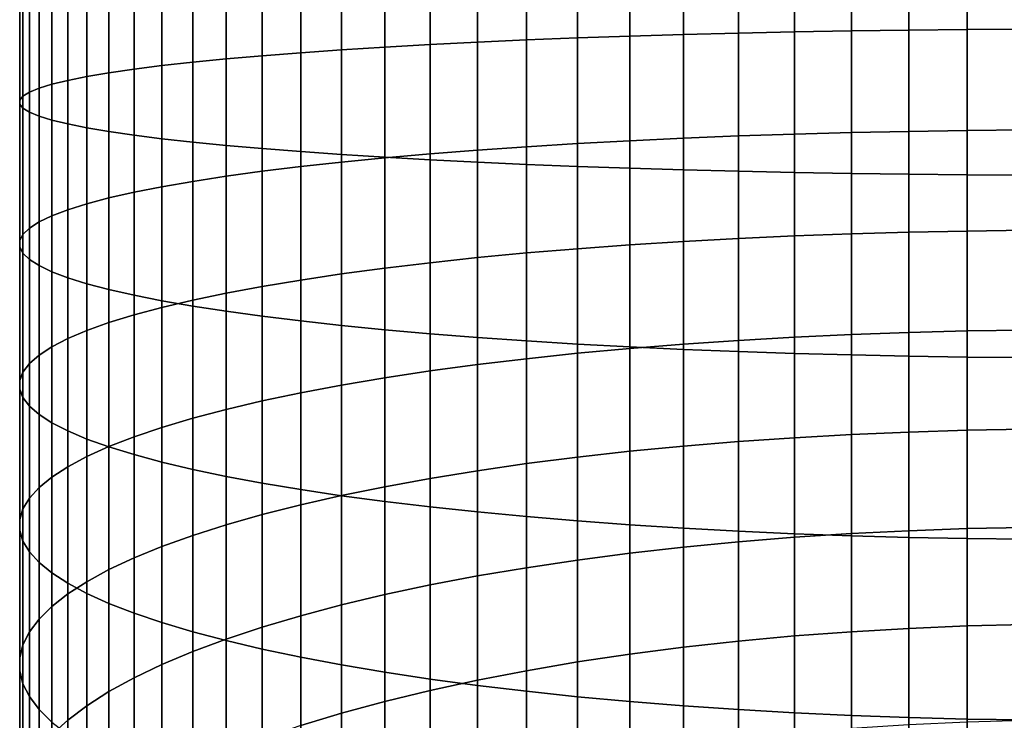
# Model space of a CAD drawing. Header units: metres. Extents: x -82 to 82, y -314 to 27.
# Tile 29 of 256: x -13 to -1, y -266 to -257. Entities that reach past the tile are written whole.
import ezdxf

# ---------------------------------------------------------------- set-up
doc = ezdxf.new("R2010")
doc.units = ezdxf.units.M
doc.layers.add('solid_K_24_41_04_000C07', color=7, linetype='CONTINUOUS')

msp = doc.modelspace()

# ---------------------------------------------------------------- linework, layer by layer
at = {"layer": 'solid_K_24_41_04_000C07'}
for points in [[(-4.892022, -257.271423, 283.883484), (-5.548094, -257.291168, 284.170563), (-5.548094, -256.010712, 284.233856), (-4.892022, -256.002045, 283.946198)], [(-4.221093, -257.254211, 283.632874), (-4.892022, -257.271423, 283.883484), (-4.892022, -256.002045, 283.946198), (-4.221093, -255.994492, 283.695129)], [(-3.537345, -257.239532, 283.419495), (-4.221093, -257.254211, 283.632874), (-4.221093, -255.994492, 283.695129), (-3.537345, -255.988052, 283.481354)], [(-2.842854, -257.227448, 283.244049), (-3.537345, -257.239532, 283.419495), (-3.537345, -255.988052, 283.481354), (-2.842854, -255.982758, 283.305573)], [(-2.13973, -257.218048, 283.107025), (-2.842854, -257.227448, 283.244049), (-2.842854, -255.982758, 283.305573), (-2.13973, -255.978622, 283.168274)], [(-1.430107, -257.211273, 283.00885), (-2.13973, -257.218048, 283.107025), (-2.13973, -255.978622, 283.168274), (-1.430107, -255.975662, 283.069946)], [(-0.716141, -257.207214, 282.949829), (-1.430107, -257.211273, 283.00885), (-1.430107, -255.975662, 283.069946), (-0.716141, -255.973892, 283.010803)], [(-10.034917, -257.530792, 287.654572), (-10.474946, -257.56958, 288.218597), (-10.474946, -256.132812, 288.289612), (-10.034917, -256.115814, 287.724518)], [(-9.564411, -257.493744, 287.115601), (-10.034917, -257.530792, 287.654572), (-10.034917, -256.115814, 287.724518), (-9.564411, -256.099548, 287.184509)], [(-9.064858, -257.458496, 286.603302), (-9.564411, -257.493744, 287.115601), (-9.564411, -256.099548, 287.184509), (-9.064858, -256.084106, 286.671234)], [(-8.537776, -257.425201, 286.119232), (-9.064858, -257.458496, 286.603302), (-9.064858, -256.084106, 286.671234), (-8.537776, -256.069489, 286.186218)], [(-7.984765, -257.393951, 285.664856), (-8.537776, -257.425201, 286.119232), (-8.537776, -256.069489, 286.186218), (-7.984765, -256.055786, 285.730988)], [(-7.407505, -257.364838, 285.241577), (-7.984765, -257.393951, 285.664856), (-7.984765, -256.055786, 285.730988), (-7.407505, -256.04303, 285.306915)], [(-6.807748, -257.337952, 284.850647), (-7.407505, -257.364838, 285.241577), (-7.407505, -256.04303, 285.306915), (-6.807748, -256.031219, 284.915253)], [(-6.187316, -257.313385, 284.493286), (-6.807748, -257.337952, 284.850647), (-6.807748, -256.031219, 284.915253), (-6.187316, -256.020447, 284.55719)], [(-5.548094, -257.291168, 284.170563), (-6.187316, -257.313385, 284.493286), (-6.187316, -256.020447, 284.55719), (-5.548094, -256.010712, 284.233856)], [(-12.174646, -257.785095, 291.351959), (-12.407265, -257.831573, 292.027954), (-12.407265, -256.247742, 292.106232), (-12.174646, -256.227356, 291.428955)], [(-11.905053, -257.739532, 290.689789), (-12.174646, -257.785095, 291.351959), (-12.174646, -256.227356, 291.428955), (-11.905053, -256.207367, 290.765503)], [(-11.599305, -257.695099, 290.043396), (-11.905053, -257.739532, 290.689789), (-11.905053, -256.207367, 290.765503), (-11.599305, -256.187866, 290.117889)], [(-11.25833, -257.651855, 289.414825), (-11.599305, -257.695099, 290.043396), (-11.599305, -256.187866, 290.117889), (-11.25833, -256.168915, 289.488129)], [(-10.883164, -257.609985, 288.805939), (-11.25833, -257.651855, 289.414825), (-11.25833, -256.168915, 289.488129), (-10.883164, -256.150543, 288.878082)], [(-10.474946, -257.56958, 288.218597), (-10.883164, -257.609985, 288.805939), (-10.883164, -256.150543, 288.878082), (-10.474946, -256.132812, 288.289612)], [(-12.955599, -258.0242, 294.828522), (-12.995064, -258.073273, 295.542145), (-12.995064, -256.35376, 295.627136), (-12.955599, -256.332214, 294.91214)], [(-12.995064, -258.073273, 295.542145), (-12.995064, -258.122437, 296.256866), (-12.995064, -256.375305, 296.343231), (-12.995064, -256.35376, 295.627136)], [(-12.876787, -257.975342, 294.118134), (-12.955599, -258.0242, 294.828522), (-12.955599, -256.332214, 294.91214), (-12.876787, -256.310791, 294.200378)], [(-12.758869, -257.926849, 293.413147), (-12.876787, -257.975342, 294.118134), (-12.876787, -256.310791, 294.200378), (-12.758869, -256.28952, 293.49408)], [(-12.602203, -257.878876, 292.715729), (-12.758869, -257.926849, 293.413147), (-12.758869, -256.28952, 293.49408), (-12.602203, -256.268494, 292.795319)], [(-12.407265, -257.831573, 292.027954), (-12.602203, -257.878876, 292.715729), (-12.602203, -256.268494, 292.795319), (-12.407265, -256.247742, 292.106232)], [(-12.995064, -258.122437, 296.256866), (-12.955599, -258.171509, 296.97052), (-12.955599, -256.396851, 297.058228), (-12.995064, -256.375305, 296.343231)], [(-12.955599, -258.171509, 296.97052), (-12.876787, -258.220367, 297.680908), (-12.876787, -256.418274, 297.769958), (-12.955599, -256.396851, 297.058228)], [(-12.876787, -258.220367, 297.680908), (-12.758869, -258.26886, 298.385864), (-12.758869, -256.439545, 298.476288), (-12.876787, -256.418274, 297.769958)], [(-12.758869, -258.26886, 298.385864), (-12.602203, -258.316803, 299.083313), (-12.602203, -256.460571, 299.175049), (-12.758869, -256.439545, 298.476288)], [(-12.602203, -258.316803, 299.083313), (-12.407265, -258.364105, 299.771057), (-12.407265, -256.481323, 299.864105), (-12.602203, -256.460571, 299.175049)], [(-12.407265, -258.364105, 299.771057), (-12.174646, -258.410614, 300.447052), (-12.174646, -256.501709, 300.541412), (-12.407265, -256.481323, 299.864105)], [(-12.174646, -258.410614, 300.447052), (-11.905053, -258.456146, 301.109253), (-11.905053, -256.521698, 301.204865), (-12.174646, -256.501709, 300.541412)], [(-11.905053, -258.456146, 301.109253), (-11.599305, -258.50061, 301.755615), (-11.599305, -256.541199, 301.852448), (-11.905053, -256.521698, 301.204865)], [(-11.599305, -258.50061, 301.755615), (-11.25833, -258.543823, 302.384186), (-11.25833, -256.56015, 302.482239), (-11.599305, -256.541199, 301.852448)], [(-11.25833, -258.543823, 302.384186), (-10.883164, -258.585724, 302.993073), (-10.883164, -256.578522, 303.092285), (-11.25833, -256.56015, 302.482239)], [(-10.883164, -258.585724, 302.993073), (-10.474946, -258.626099, 303.580414), (-10.474946, -256.596252, 303.680756), (-10.883164, -256.578522, 303.092285)], [(-10.474946, -258.626099, 303.580414), (-10.034917, -258.664886, 304.14444), (-10.034917, -256.613251, 304.24585), (-10.474946, -256.596252, 303.680756)], [(-10.034917, -258.664886, 304.14444), (-9.564411, -258.701965, 304.683411), (-9.564411, -256.629517, 304.785858), (-10.034917, -256.613251, 304.24585)], [(-9.564411, -258.701965, 304.683411), (-9.064858, -258.737213, 305.195709), (-9.064858, -256.644958, 305.299133), (-9.564411, -256.629517, 304.785858)], [(-9.064858, -258.737213, 305.195709), (-8.537776, -258.770508, 305.679779), (-8.537776, -256.659576, 305.784119), (-9.064858, -256.644958, 305.299133)], [(-8.537776, -258.770508, 305.679779), (-7.984765, -258.801727, 306.134155), (-7.984765, -256.673279, 306.239349), (-8.537776, -256.659576, 305.784119)], [(-7.984765, -258.801727, 306.134155), (-7.407505, -258.830841, 306.557434), (-7.407505, -256.686035, 306.663452), (-7.984765, -256.673279, 306.239349)], [(-7.407505, -258.830841, 306.557434), (-6.807748, -258.857727, 306.948364), (-6.807748, -256.697845, 307.055115), (-7.407505, -256.686035, 306.663452)], [(-6.807748, -258.857727, 306.948364), (-6.187316, -258.882324, 307.305725), (-6.187316, -256.708618, 307.413147), (-6.807748, -256.697845, 307.055115)], [(-6.187316, -258.882324, 307.305725), (-5.548094, -258.90451, 307.628448), (-5.548094, -256.718353, 307.736481), (-6.187316, -256.708618, 307.413147)], [(-5.548094, -258.90451, 307.628448), (-4.892022, -258.924255, 307.915558), (-4.892022, -256.72702, 308.024139), (-5.548094, -256.718353, 307.736481)], [(-4.892022, -258.924255, 307.915558), (-4.221093, -258.941498, 308.166168), (-4.221093, -256.734589, 308.275238), (-4.892022, -256.72702, 308.024139)], [(-4.221093, -258.941498, 308.166168), (-3.537345, -258.956177, 308.379517), (-3.537345, -256.741028, 308.488983), (-4.221093, -256.734589, 308.275238)], [(-3.537345, -258.956177, 308.379517), (-2.842854, -258.968231, 308.554962), (-2.842854, -256.746307, 308.664795), (-3.537345, -256.741028, 308.488983)], [(-2.842854, -258.968231, 308.554962), (-2.13973, -258.977661, 308.691986), (-2.13973, -256.750427, 308.802063), (-2.842854, -256.746307, 308.664795)], [(-2.13973, -258.977661, 308.691986), (-1.430107, -258.984406, 308.790161), (-1.430107, -256.753387, 308.900421), (-2.13973, -256.750427, 308.802063)], [(-1.430107, -258.984406, 308.790161), (-0.716141, -258.988464, 308.849182), (-0.716141, -256.755188, 308.959564), (-1.430107, -256.753387, 308.900421)], [(-6.187316, -258.602875, 284.379578), (-6.807748, -258.641235, 284.735748), (-6.807748, -257.337952, 284.850647), (-6.187316, -257.313385, 284.493286)], [(-5.548094, -258.568268, 284.057953), (-6.187316, -258.602875, 284.379578), (-6.187316, -257.313385, 284.493286), (-5.548094, -257.291168, 284.170563)], [(-4.892022, -258.537445, 283.771851), (-5.548094, -258.568268, 284.057953), (-5.548094, -257.291168, 284.170563), (-4.892022, -257.271423, 283.883484)], [(-4.221093, -258.510559, 283.522064), (-4.892022, -258.537445, 283.771851), (-4.892022, -257.271423, 283.883484), (-4.221093, -257.254211, 283.632874)], [(-3.537345, -258.487671, 283.309448), (-4.221093, -258.510559, 283.522064), (-4.221093, -257.254211, 283.632874), (-3.537345, -257.239532, 283.419495)], [(-2.842854, -258.468872, 283.134583), (-3.537345, -258.487671, 283.309448), (-3.537345, -257.239532, 283.419495), (-2.842854, -257.227448, 283.244049)], [(-2.13973, -258.454163, 282.998047), (-2.842854, -258.468872, 283.134583), (-2.842854, -257.227448, 283.244049), (-2.13973, -257.218048, 283.107025)], [(-1.430107, -258.443634, 282.900208), (-2.13973, -258.454163, 282.998047), (-2.13973, -257.218048, 283.107025), (-1.430107, -257.211273, 283.00885)], [(-0.716141, -258.437286, 282.84137), (-1.430107, -258.443634, 282.900208), (-1.430107, -257.211273, 283.00885), (-0.716141, -257.207214, 282.949829)], [(-8.537776, -258.777313, 286), (-9.064858, -258.829254, 286.482422), (-9.064858, -257.458496, 286.603302), (-8.537776, -257.425201, 286.119232)], [(-7.984765, -258.728577, 285.54718), (-8.537776, -258.777313, 286), (-8.537776, -257.425201, 286.119232), (-7.984765, -257.393951, 285.664856)], [(-7.407505, -258.683167, 285.125336), (-7.984765, -258.728577, 285.54718), (-7.984765, -257.393951, 285.664856), (-7.407505, -257.364838, 285.241577)], [(-6.807748, -258.641235, 284.735748), (-7.407505, -258.683167, 285.125336), (-7.407505, -257.364838, 285.241577), (-6.807748, -257.337952, 284.850647)], [(-10.034917, -258.942047, 287.530151), (-10.474946, -259.002533, 288.092255), (-10.474946, -257.56958, 288.218597), (-10.034917, -257.530792, 287.654572)], [(-9.564411, -258.884216, 286.992981), (-10.034917, -258.942047, 287.530151), (-10.034917, -257.530792, 287.654572), (-9.564411, -257.493744, 287.115601)], [(-9.064858, -258.829254, 286.482422), (-9.564411, -258.884216, 286.992981), (-9.564411, -257.493744, 287.115601), (-9.064858, -257.458496, 286.603302)], [(-11.25833, -259.13089, 289.284424), (-11.599305, -259.198303, 289.910858), (-11.599305, -257.695099, 290.043396), (-11.25833, -257.651855, 289.414825)], [(-10.883164, -259.065552, 288.677582), (-11.25833, -259.13089, 289.284424), (-11.25833, -257.651855, 289.414825), (-10.883164, -257.609985, 288.805939)], [(-10.474946, -259.002533, 288.092255), (-10.883164, -259.065552, 288.677582), (-10.883164, -257.609985, 288.805939), (-10.474946, -257.56958, 288.218597)], [(-12.174646, -259.338684, 291.214966), (-12.407265, -259.411224, 291.888672), (-12.407265, -257.831573, 292.027954), (-12.174646, -257.785095, 291.351959)], [(-11.905053, -259.26767, 290.555023), (-12.174646, -259.338684, 291.214966), (-12.174646, -257.785095, 291.351959), (-11.905053, -257.739532, 290.689789)], [(-11.599305, -259.198303, 289.910858), (-11.905053, -259.26767, 290.555023), (-11.905053, -257.739532, 290.689789), (-11.599305, -257.695099, 290.043396)], [(-12.758869, -259.559814, 293.269165), (-12.876787, -259.635468, 293.971741), (-12.876787, -257.975342, 294.118134), (-12.758869, -257.926849, 293.413147)], [(-12.602203, -259.485016, 292.574097), (-12.758869, -259.559814, 293.269165), (-12.758869, -257.926849, 293.413147), (-12.602203, -257.878876, 292.715729)], [(-12.407265, -259.411224, 291.888672), (-12.602203, -259.485016, 292.574097), (-12.602203, -257.878876, 292.715729), (-12.407265, -257.831573, 292.027954)], [(-12.955599, -259.71167, 294.679718), (-12.995064, -259.788239, 295.39093), (-12.995064, -258.073273, 295.542145), (-12.955599, -258.0242, 294.828522)], [(-12.876787, -259.635468, 293.971741), (-12.955599, -259.71167, 294.679718), (-12.955599, -258.0242, 294.828522), (-12.876787, -257.975342, 294.118134)], [(-12.995064, -259.788239, 295.39093), (-12.995064, -259.864899, 296.10321), (-12.995064, -258.122437, 296.256866), (-12.995064, -258.073273, 295.542145)], [(-12.995064, -259.864899, 296.10321), (-12.955599, -259.941467, 296.814453), (-12.955599, -258.171509, 296.97052), (-12.995064, -258.122437, 296.256866)], [(-12.955599, -259.941467, 296.814453), (-12.876787, -260.01767, 297.5224), (-12.876787, -258.220367, 297.680908), (-12.955599, -258.171509, 296.97052)], [(-12.876787, -260.01767, 297.5224), (-12.758869, -260.093323, 298.225006), (-12.758869, -258.26886, 298.385864), (-12.876787, -258.220367, 297.680908)], [(-12.758869, -260.093323, 298.225006), (-12.602203, -260.168121, 298.920044), (-12.602203, -258.316803, 299.083313), (-12.758869, -258.26886, 298.385864)], [(-12.602203, -260.168121, 298.920044), (-12.407265, -260.241913, 299.605469), (-12.407265, -258.364105, 299.771057), (-12.602203, -258.316803, 299.083313)], [(-12.407265, -260.241913, 299.605469), (-12.174646, -260.314453, 300.279175), (-12.174646, -258.410614, 300.447052), (-12.407265, -258.364105, 299.771057)], [(-12.174646, -260.314453, 300.279175), (-11.905053, -260.385468, 300.939117), (-11.905053, -258.456146, 301.109253), (-12.174646, -258.410614, 300.447052)], [(-11.905053, -260.385468, 300.939117), (-11.599305, -260.454834, 301.583282), (-11.599305, -258.50061, 301.755615), (-11.905053, -258.456146, 301.109253)], [(-11.599305, -260.454834, 301.583282), (-11.25833, -260.522247, 302.209747), (-11.25833, -258.543823, 302.384186), (-11.599305, -258.50061, 301.755615)], [(-4.221093, -259.761749, 283.362946), (-4.892022, -259.798248, 283.611481), (-4.892022, -258.537445, 283.771851), (-4.221093, -258.510559, 283.522064)], [(-3.537345, -259.730682, 283.151337), (-4.221093, -259.761749, 283.362946), (-4.221093, -258.510559, 283.522064), (-3.537345, -258.487671, 283.309448)], [(-2.842854, -259.705109, 282.977325), (-3.537345, -259.730682, 283.151337), (-3.537345, -258.487671, 283.309448), (-2.842854, -258.468872, 283.134583)], [(-2.13973, -259.68515, 282.841461), (-2.842854, -259.705109, 282.977325), (-2.842854, -258.468872, 283.134583), (-2.13973, -258.454163, 282.998047)], [(-1.430107, -259.670868, 282.74408), (-2.13973, -259.68515, 282.841461), (-2.13973, -258.454163, 282.998047), (-1.430107, -258.443634, 282.900208)], [(-0.716141, -259.662262, 282.685547), (-1.430107, -259.670868, 282.74408), (-1.430107, -258.443634, 282.900208), (-0.716141, -258.437286, 282.84137)], [(-11.25833, -260.522247, 302.209747), (-10.883164, -260.587585, 302.816559), (-10.883164, -258.585724, 302.993073), (-11.25833, -258.543823, 302.384186)], [(-10.883164, -260.587585, 302.816559), (-10.474946, -260.650604, 303.401917), (-10.474946, -258.626099, 303.580414), (-10.883164, -258.585724, 302.993073)], [(-10.474946, -260.650604, 303.401917), (-10.034917, -260.711121, 303.96402), (-10.034917, -258.664886, 304.14444), (-10.474946, -258.626099, 303.580414)], [(-6.807748, -259.939087, 284.570648), (-7.407505, -259.996002, 284.958344), (-7.407505, -258.683167, 285.125336), (-6.807748, -258.641235, 284.735748)], [(-6.187316, -259.887054, 284.216248), (-6.807748, -259.939087, 284.570648), (-6.807748, -258.641235, 284.735748), (-6.187316, -258.602875, 284.379578)], [(-5.548094, -259.840057, 283.896179), (-6.187316, -259.887054, 284.216248), (-6.187316, -258.602875, 284.379578), (-5.548094, -258.568268, 284.057953)], [(-4.892022, -259.798248, 283.611481), (-5.548094, -259.840057, 283.896179), (-5.548094, -258.568268, 284.057953), (-4.892022, -258.537445, 283.771851)], [(-10.034917, -260.711121, 303.96402), (-9.564411, -260.768921, 304.50116), (-9.564411, -258.701965, 304.683411), (-10.034917, -258.664886, 304.14444)], [(-9.564411, -260.768921, 304.50116), (-9.064858, -260.823883, 305.011719), (-9.064858, -258.737213, 305.195709), (-9.564411, -258.701965, 304.683411)], [(-9.064858, -260.823883, 305.011719), (-8.537776, -260.875824, 305.494141), (-8.537776, -258.770508, 305.679779), (-9.064858, -258.737213, 305.195709)], [(-7.984765, -260.057648, 285.378113), (-8.537776, -260.12384, 285.828735), (-8.537776, -258.777313, 286), (-7.984765, -258.728577, 285.54718)], [(-7.407505, -259.996002, 284.958344), (-7.984765, -260.057648, 285.378113), (-7.984765, -258.728577, 285.54718), (-7.407505, -258.683167, 285.125336)], [(-9.564411, -260.268921, 286.816864), (-10.034917, -260.347412, 287.351379), (-10.034917, -258.942047, 287.530151), (-9.564411, -258.884216, 286.992981)], [(-9.064858, -260.194336, 286.308777), (-9.564411, -260.268921, 286.816864), (-9.564411, -258.884216, 286.992981), (-9.064858, -258.829254, 286.482422)], [(-8.537776, -260.12384, 285.828735), (-9.064858, -260.194336, 286.308777), (-9.064858, -258.829254, 286.482422), (-8.537776, -258.777313, 286)], [(-8.537776, -260.875824, 305.494141), (-7.984765, -260.924561, 305.94696), (-7.984765, -258.801727, 306.134155), (-8.537776, -258.770508, 305.679779)], [(-7.984765, -260.924561, 305.94696), (-7.407505, -260.969971, 306.368805), (-7.407505, -258.830841, 306.557434), (-7.984765, -258.801727, 306.134155)], [(-7.407505, -260.969971, 306.368805), (-6.807748, -261.011932, 306.758423), (-6.807748, -258.857727, 306.948364), (-7.407505, -258.830841, 306.557434)], [(-6.807748, -261.011932, 306.758423), (-6.187316, -261.050262, 307.114563), (-6.187316, -258.882324, 307.305725), (-6.807748, -258.857727, 306.948364)], [(-6.187316, -261.050262, 307.114563), (-5.548094, -261.084869, 307.436188), (-5.548094, -258.90451, 307.628448), (-6.187316, -258.882324, 307.305725)], [(-10.474946, -260.429565, 287.910736), (-10.883164, -260.515106, 288.493225), (-10.883164, -259.065552, 288.677582), (-10.474946, -259.002533, 288.092255)], [(-10.034917, -260.347412, 287.351379), (-10.474946, -260.429565, 287.910736), (-10.474946, -259.002533, 288.092255), (-10.034917, -258.942047, 287.530151)], [(-5.548094, -261.084869, 307.436188), (-4.892022, -261.115692, 307.722321), (-4.892022, -258.924255, 307.915558), (-5.548094, -258.90451, 307.628448)], [(-4.892022, -261.115692, 307.722321), (-4.221093, -261.142578, 307.972076), (-4.221093, -258.941498, 308.166168), (-4.892022, -258.924255, 307.915558)], [(-4.221093, -261.142578, 307.972076), (-3.537345, -261.165466, 308.184692), (-3.537345, -258.956177, 308.379517), (-4.221093, -258.941498, 308.166168)], [(-3.537345, -261.165466, 308.184692), (-2.842854, -261.184265, 308.359558), (-2.842854, -258.968231, 308.554962), (-3.537345, -258.956177, 308.379517)], [(-2.842854, -261.184265, 308.359558), (-2.13973, -261.198975, 308.496124), (-2.13973, -258.977661, 308.691986), (-2.842854, -258.968231, 308.554962)], [(-2.13973, -261.198975, 308.496124), (-1.430107, -261.209503, 308.593964), (-1.430107, -258.984406, 308.790161), (-2.13973, -258.977661, 308.691986)], [(-1.430107, -261.209503, 308.593964), (-0.716141, -261.215851, 308.652771), (-0.716141, -258.988464, 308.849182), (-1.430107, -258.984406, 308.790161)], [(-10.883164, -260.515106, 288.493225), (-11.25833, -260.60376, 289.097076), (-11.25833, -259.13089, 289.284424), (-10.883164, -259.065552, 288.677582)], [(-11.599305, -260.695312, 289.720428), (-11.905053, -260.789429, 290.36145), (-11.905053, -259.26767, 290.555023), (-11.599305, -259.198303, 289.910858)], [(-11.25833, -260.60376, 289.097076), (-11.599305, -260.695312, 289.720428), (-11.599305, -259.198303, 289.910858), (-11.25833, -259.13089, 289.284424)], [(-12.174646, -260.885864, 291.018158), (-12.407265, -260.984314, 291.688568), (-12.407265, -259.411224, 291.888672), (-12.174646, -259.338684, 291.214966)], [(-11.905053, -260.789429, 290.36145), (-12.174646, -260.885864, 291.018158), (-12.174646, -259.338684, 291.214966), (-11.905053, -259.26767, 290.555023)], [(-12.602203, -261.084473, 292.370636), (-12.758869, -261.186035, 293.062286), (-12.758869, -259.559814, 293.269165), (-12.602203, -259.485016, 292.574097)], [(-12.407265, -260.984314, 291.688568), (-12.602203, -261.084473, 292.370636), (-12.602203, -259.485016, 292.574097), (-12.407265, -259.411224, 291.888672)], [(-12.758869, -261.186035, 293.062286), (-12.876787, -261.288696, 293.761444), (-12.876787, -259.635468, 293.971741), (-12.758869, -259.559814, 293.269165)], [(-12.955599, -261.392151, 294.465942), (-12.995064, -261.496094, 295.173676), (-12.995064, -259.788239, 295.39093), (-12.955599, -259.71167, 294.679718)], [(-12.876787, -261.288696, 293.761444), (-12.955599, -261.392151, 294.465942), (-12.955599, -259.71167, 294.679718), (-12.876787, -259.635468, 293.971741)], [(-3.537345, -260.966644, 282.945435), (-4.221093, -261.005829, 283.15567), (-4.221093, -259.761749, 283.362946), (-3.537345, -259.730682, 283.151337)], [(-2.842854, -260.934387, 282.772552), (-3.537345, -260.966644, 282.945435), (-3.537345, -259.730682, 283.151337), (-2.842854, -259.705109, 282.977325)], [(-2.13973, -260.90921, 282.637512), (-2.842854, -260.934387, 282.772552), (-2.842854, -259.705109, 282.977325), (-2.13973, -259.68515, 282.841461)], [(-1.430107, -260.891174, 282.540802), (-2.13973, -260.90921, 282.637512), (-2.13973, -259.68515, 282.841461), (-1.430107, -259.670868, 282.74408)], [(-0.716141, -260.880341, 282.482635), (-1.430107, -260.891174, 282.540802), (-1.430107, -259.670868, 282.74408), (-0.716141, -259.662262, 282.685547)], [(-12.995064, -261.496094, 295.173676), (-12.995064, -261.600159, 295.882507), (-12.995064, -259.864899, 296.10321), (-12.995064, -259.788239, 295.39093)], [(-5.548094, -261.104645, 283.685516), (-6.187316, -261.16394, 284.00351), (-6.187316, -259.887054, 284.216248), (-5.548094, -259.840057, 283.896179)], [(-4.892022, -261.05188, 283.402618), (-5.548094, -261.104645, 283.685516), (-5.548094, -259.840057, 283.896179), (-4.892022, -259.798248, 283.611481)], [(-4.221093, -261.005829, 283.15567), (-4.892022, -261.05188, 283.402618), (-4.892022, -259.798248, 283.611481), (-4.221093, -259.761749, 283.362946)], [(-12.995064, -261.600159, 295.882507), (-12.955599, -261.704102, 296.59024), (-12.955599, -259.941467, 296.814453), (-12.995064, -259.864899, 296.10321)], [(-12.955599, -261.704102, 296.59024), (-12.876787, -261.807556, 297.294739), (-12.876787, -260.01767, 297.5224), (-12.955599, -259.941467, 296.814453)], [(-6.807748, -261.229614, 284.355652), (-7.407505, -261.301453, 284.740845), (-7.407505, -259.996002, 284.958344), (-6.807748, -259.939087, 284.570648)], [(-6.187316, -261.16394, 284.00351), (-6.807748, -261.229614, 284.355652), (-6.807748, -259.939087, 284.570648), (-6.187316, -259.887054, 284.216248)], [(-12.876787, -261.807556, 297.294739), (-12.758869, -261.910217, 297.993896), (-12.758869, -260.093323, 298.225006), (-12.876787, -260.01767, 297.5224)], [(-7.984765, -261.379242, 285.157928), (-8.537776, -261.462738, 285.605652), (-8.537776, -260.12384, 285.828735), (-7.984765, -260.057648, 285.378113)], [(-7.407505, -261.301453, 284.740845), (-7.984765, -261.379242, 285.157928), (-7.984765, -260.057648, 285.378113), (-7.407505, -259.996002, 284.958344)], [(-12.758869, -261.910217, 297.993896), (-12.602203, -262.01178, 298.685547), (-12.602203, -260.168121, 298.920044), (-12.758869, -260.093323, 298.225006)], [(-12.602203, -262.01178, 298.685547), (-12.407265, -262.111938, 299.367615), (-12.407265, -260.241913, 299.605469), (-12.602203, -260.168121, 298.920044)], [(-9.064858, -261.551697, 286.082642), (-9.564411, -261.645844, 286.587463), (-9.564411, -260.268921, 286.816864), (-9.064858, -260.194336, 286.308777)], [(-8.537776, -261.462738, 285.605652), (-9.064858, -261.551697, 286.082642), (-9.064858, -260.194336, 286.308777), (-8.537776, -260.12384, 285.828735)], [(-12.407265, -262.111938, 299.367615), (-12.174646, -262.210388, 300.038025), (-12.174646, -260.314453, 300.279175), (-12.407265, -260.241913, 299.605469)], [(-12.174646, -262.210388, 300.038025), (-11.905053, -262.306824, 300.694733), (-11.905053, -260.385468, 300.939117), (-12.174646, -260.314453, 300.279175)], [(-9.564411, -261.645844, 286.587463), (-10.034917, -261.744873, 287.118561), (-10.034917, -260.347412, 287.351379), (-9.564411, -260.268921, 286.816864)], [(-11.905053, -262.306824, 300.694733), (-11.599305, -262.40094, 301.335754), (-11.599305, -260.454834, 301.583282), (-11.905053, -260.385468, 300.939117)], [(-10.474946, -261.848511, 287.674316), (-10.883164, -261.956451, 288.253082), (-10.883164, -260.515106, 288.493225), (-10.474946, -260.429565, 287.910736)], [(-10.034917, -261.744873, 287.118561), (-10.474946, -261.848511, 287.674316), (-10.474946, -260.429565, 287.910736), (-10.034917, -260.347412, 287.351379)], [(-11.599305, -262.40094, 301.335754), (-11.25833, -262.492493, 301.959137), (-11.25833, -260.522247, 302.209747), (-11.599305, -260.454834, 301.583282)], [(-10.883164, -261.956451, 288.253082), (-11.25833, -262.068329, 288.853058), (-11.25833, -260.60376, 289.097076), (-10.883164, -260.515106, 288.493225)], [(-11.25833, -262.492493, 301.959137), (-10.883164, -262.581177, 302.562988), (-10.883164, -260.587585, 302.816559), (-11.25833, -260.522247, 302.209747)], [(-11.25833, -262.068329, 288.853058), (-11.599305, -262.183838, 289.472443), (-11.599305, -260.695312, 289.720428), (-11.25833, -260.60376, 289.097076)], [(-10.883164, -262.581177, 302.562988), (-10.474946, -262.666687, 303.145477), (-10.474946, -260.650604, 303.401917), (-10.883164, -260.587585, 302.816559)], [(-10.474946, -262.666687, 303.145477), (-10.034917, -262.74884, 303.704803), (-10.034917, -260.711121, 303.96402), (-10.474946, -260.650604, 303.401917)], [(-11.905053, -262.302612, 290.109375), (-12.174646, -262.424316, 290.761871), (-12.174646, -260.885864, 291.018158), (-11.905053, -260.789429, 290.36145)], [(-11.599305, -262.183838, 289.472443), (-11.905053, -262.302612, 290.109375), (-11.905053, -260.789429, 290.36145), (-11.599305, -260.695312, 289.720428)], [(-10.034917, -262.74884, 303.704803), (-9.564411, -262.827332, 304.239319), (-9.564411, -260.768921, 304.50116), (-10.034917, -260.711121, 303.96402)], [(-9.564411, -262.827332, 304.239319), (-9.064858, -262.901947, 304.747406), (-9.064858, -260.823883, 305.011719), (-9.564411, -260.768921, 304.50116)], [(-12.174646, -262.424316, 290.761871), (-12.407265, -262.548523, 291.427979), (-12.407265, -260.984314, 291.688568), (-12.174646, -260.885864, 291.018158)], [(-9.064858, -262.901947, 304.747406), (-8.537776, -262.972443, 305.227448), (-8.537776, -260.875824, 305.494141), (-9.064858, -260.823883, 305.011719)], [(-8.537776, -262.972443, 305.227448), (-7.984765, -263.038605, 305.67807), (-7.984765, -260.924561, 305.94696), (-8.537776, -260.875824, 305.494141)], [(-7.984765, -263.038605, 305.67807), (-7.407505, -263.10025, 306.097839), (-7.407505, -260.969971, 306.368805), (-7.984765, -260.924561, 305.94696)], [(-2.13973, -262.124481, 282.386536), (-2.842854, -262.154846, 282.520477), (-2.842854, -260.934387, 282.772552), (-2.13973, -260.90921, 282.637512)], [(-1.430107, -262.102722, 282.290588), (-2.13973, -262.124481, 282.386536), (-2.13973, -260.90921, 282.637512), (-1.430107, -260.891174, 282.540802)], [(-0.716141, -262.089661, 282.23288), (-1.430107, -262.102722, 282.290588), (-1.430107, -260.891174, 282.540802), (-0.716141, -260.880341, 282.482635)], [(-12.407265, -262.548523, 291.427979), (-12.602203, -262.674896, 292.105682), (-12.602203, -261.084473, 292.370636), (-12.407265, -260.984314, 291.688568)], [(-7.407505, -263.10025, 306.097839), (-6.807748, -263.157166, 306.485535), (-6.807748, -261.011932, 306.758423), (-7.407505, -260.969971, 306.368805)], [(-6.807748, -263.157166, 306.485535), (-6.187316, -263.209198, 306.839935), (-6.187316, -261.050262, 307.114563), (-6.807748, -261.011932, 306.758423)], [(-6.187316, -263.209198, 306.839935), (-5.548094, -263.256195, 307.160004), (-5.548094, -261.084869, 307.436188), (-6.187316, -261.050262, 307.114563)], [(-4.892022, -262.29657, 283.145569), (-5.548094, -262.360199, 283.426208), (-5.548094, -261.104645, 283.685516), (-4.892022, -261.05188, 283.402618)], [(-4.221093, -262.241028, 282.900574), (-4.892022, -262.29657, 283.145569), (-4.892022, -261.05188, 283.402618), (-4.221093, -261.005829, 283.15567)], [(-3.537345, -262.193726, 282.692017), (-4.221093, -262.241028, 282.900574), (-4.221093, -261.005829, 283.15567), (-3.537345, -260.966644, 282.945435)], [(-2.842854, -262.154846, 282.520477), (-3.537345, -262.193726, 282.692017), (-3.537345, -260.966644, 282.945435), (-2.842854, -260.934387, 282.772552)], [(-12.602203, -262.674896, 292.105682), (-12.758869, -262.80307, 292.792908), (-12.758869, -261.186035, 293.062286), (-12.602203, -261.084473, 292.370636)], [(-6.187316, -262.431702, 283.741699), (-6.807748, -262.510895, 284.091034), (-6.807748, -261.229614, 284.355652), (-6.187316, -261.16394, 284.00351)], [(-5.548094, -262.360199, 283.426208), (-6.187316, -262.431702, 283.741699), (-6.187316, -261.16394, 284.00351), (-5.548094, -261.104645, 283.685516)], [(-5.548094, -263.256195, 307.160004), (-4.892022, -263.298035, 307.444733), (-4.892022, -261.115692, 307.722321), (-5.548094, -261.084869, 307.436188)], [(-4.892022, -263.298035, 307.444733), (-4.221093, -263.334503, 307.693268), (-4.221093, -261.142578, 307.972076), (-4.892022, -261.115692, 307.722321)], [(-4.221093, -263.334503, 307.693268), (-3.537345, -263.365601, 307.904846), (-3.537345, -261.165466, 308.184692), (-4.221093, -261.142578, 307.972076)], [(-3.537345, -263.365601, 307.904846), (-2.842854, -263.391144, 308.078857), (-2.842854, -261.184265, 308.359558), (-3.537345, -261.165466, 308.184692)], [(-12.876787, -262.932617, 293.487579), (-12.955599, -263.063171, 294.187561), (-12.955599, -261.392151, 294.465942), (-12.876787, -261.288696, 293.761444)], [(-12.758869, -262.80307, 292.792908), (-12.876787, -262.932617, 293.487579), (-12.876787, -261.288696, 293.761444), (-12.758869, -261.186035, 293.062286)], [(-6.807748, -262.510895, 284.091034), (-7.407505, -262.597534, 284.473175), (-7.407505, -261.301453, 284.740845), (-6.807748, -261.229614, 284.355652)], [(-2.842854, -263.391144, 308.078857), (-2.13973, -263.411102, 308.214752), (-2.13973, -261.198975, 308.496124), (-2.842854, -261.184265, 308.359558)], [(-2.13973, -263.411102, 308.214752), (-1.430107, -263.425385, 308.312103), (-1.430107, -261.209503, 308.593964), (-2.13973, -261.198975, 308.496124)], [(-1.430107, -263.425385, 308.312103), (-0.716141, -263.43399, 308.370636), (-0.716141, -261.215851, 308.652771), (-1.430107, -261.209503, 308.593964)], [(-12.955599, -263.063171, 294.187561), (-12.995064, -263.194305, 294.890778), (-12.995064, -261.496094, 295.173676), (-12.955599, -261.392151, 294.465942)], [(-7.984765, -262.691345, 284.886963), (-8.537776, -262.792053, 285.331146), (-8.537776, -261.462738, 285.605652), (-7.984765, -261.379242, 285.157928)], [(-7.407505, -262.597534, 284.473175), (-7.984765, -262.691345, 284.886963), (-7.984765, -261.379242, 285.157928), (-7.407505, -261.301453, 284.740845)], [(-12.995064, -263.194305, 294.890778), (-12.995064, -263.325623, 295.595032), (-12.995064, -261.600159, 295.882507), (-12.995064, -261.496094, 295.173676)], [(-8.537776, -262.792053, 285.331146), (-9.064858, -262.899323, 285.804352), (-9.064858, -261.551697, 286.082642), (-8.537776, -261.462738, 285.605652)], [(-12.995064, -263.325623, 295.595032), (-12.955599, -263.456757, 296.298248), (-12.955599, -261.704102, 296.59024), (-12.995064, -261.600159, 295.882507)], [(-9.564411, -263.012848, 286.305145), (-10.034917, -263.132294, 286.832031), (-10.034917, -261.744873, 287.118561), (-9.564411, -261.645844, 286.587463)], [(-9.064858, -262.899323, 285.804352), (-9.564411, -263.012848, 286.305145), (-9.564411, -261.645844, 286.587463), (-9.064858, -261.551697, 286.082642)], [(-12.955599, -263.456757, 296.298248), (-12.876787, -263.587311, 296.99823), (-12.876787, -261.807556, 297.294739), (-12.955599, -261.704102, 296.59024)], [(-10.034917, -263.132294, 286.832031), (-10.474946, -263.257294, 287.383392), (-10.474946, -261.848511, 287.674316), (-10.034917, -261.744873, 287.118561)], [(-12.876787, -263.587311, 296.99823), (-12.758869, -263.716858, 297.692902), (-12.758869, -261.910217, 297.993896), (-12.876787, -261.807556, 297.294739)], [(-10.474946, -263.257294, 287.383392), (-10.883164, -263.387482, 287.95755), (-10.883164, -261.956451, 288.253082), (-10.474946, -261.848511, 287.674316)], [(-12.758869, -263.716858, 297.692902), (-12.602203, -263.845032, 298.380127), (-12.602203, -262.01178, 298.685547), (-12.758869, -261.910217, 297.993896)], [(-12.602203, -263.845032, 298.380127), (-12.407265, -263.971405, 299.057831), (-12.407265, -262.111938, 299.367615), (-12.602203, -262.01178, 298.685547)], [(-10.883164, -263.387482, 287.95755), (-11.25833, -263.5224, 288.552765), (-11.25833, -262.068329, 288.853058), (-10.883164, -261.956451, 288.253082)], [(-12.407265, -263.971405, 299.057831), (-12.174646, -264.095612, 299.723938), (-12.174646, -262.210388, 300.038025), (-12.407265, -262.111938, 299.367615)], [(-11.25833, -263.5224, 288.552765), (-11.599305, -263.661713, 289.167236), (-11.599305, -262.183838, 289.472443), (-11.25833, -262.068329, 288.853058)], [(-2.13973, -263.329193, 282.088898), (-2.842854, -263.364685, 282.221588), (-2.842854, -262.154846, 282.520477), (-2.13973, -262.124481, 282.386536)], [(-1.430107, -263.303741, 281.993835), (-2.13973, -263.329193, 282.088898), (-2.13973, -262.124481, 282.386536), (-1.430107, -262.102722, 282.290588)], [(-0.716141, -263.288452, 281.936707), (-1.430107, -263.303741, 281.993835), (-1.430107, -262.102722, 282.290588), (-0.716141, -262.089661, 282.23288)], [(-12.174646, -264.095612, 299.723938), (-11.905053, -264.217316, 300.376434), (-11.905053, -262.306824, 300.694733), (-12.174646, -262.210388, 300.038025)], [(-11.599305, -263.661713, 289.167236), (-11.905053, -263.804962, 289.799103), (-11.905053, -262.302612, 290.109375), (-11.599305, -262.183838, 289.472443)], [(-4.221093, -263.465454, 282.598053), (-4.892022, -263.530396, 282.840729), (-4.892022, -262.29657, 283.145569), (-4.221093, -262.241028, 282.900574)], [(-3.537345, -263.410156, 282.391449), (-4.221093, -263.465454, 282.598053), (-4.221093, -262.241028, 282.900574), (-3.537345, -262.193726, 282.692017)], [(-2.842854, -263.364685, 282.221588), (-3.537345, -263.410156, 282.391449), (-3.537345, -262.193726, 282.692017), (-2.842854, -262.154846, 282.520477)], [(-11.905053, -263.804962, 289.799103), (-12.174646, -263.951721, 290.446442), (-12.174646, -262.424316, 290.761871), (-11.905053, -262.302612, 290.109375)], [(-11.905053, -264.217316, 300.376434), (-11.599305, -264.33609, 301.013336), (-11.599305, -262.40094, 301.335754), (-11.905053, -262.306824, 300.694733)], [(-5.548094, -263.604797, 283.118713), (-6.187316, -263.688416, 283.431183), (-6.187316, -262.431702, 283.741699), (-5.548094, -262.360199, 283.426208)], [(-4.892022, -263.530396, 282.840729), (-5.548094, -263.604797, 283.118713), (-5.548094, -262.360199, 283.426208), (-4.892022, -262.29657, 283.145569)], [(-12.174646, -263.951721, 290.446442), (-12.407265, -264.101532, 291.107269), (-12.407265, -262.548523, 291.427979), (-12.174646, -262.424316, 290.761871)], [(-11.599305, -264.33609, 301.013336), (-11.25833, -264.451599, 301.632721), (-11.25833, -262.492493, 301.959137), (-11.599305, -262.40094, 301.335754)], [(-11.25833, -264.451599, 301.632721), (-10.883164, -264.563477, 302.232727), (-10.883164, -262.581177, 302.562988), (-11.25833, -262.492493, 301.959137)], [(-6.187316, -263.688416, 283.431183), (-6.807748, -263.781036, 283.777222), (-6.807748, -262.510895, 284.091034), (-6.187316, -262.431702, 283.741699)], [(-12.407265, -264.101532, 291.107269), (-12.602203, -264.253937, 291.779572), (-12.602203, -262.674896, 292.105682), (-12.407265, -262.548523, 291.427979)], [(-10.883164, -264.563477, 302.232727), (-10.474946, -264.671417, 302.811462), (-10.474946, -262.666687, 303.145477), (-10.883164, -262.581177, 302.562988)], [(-7.407505, -263.882355, 284.155731), (-7.984765, -263.992035, 284.565613), (-7.984765, -262.691345, 284.886963), (-7.407505, -262.597534, 284.473175)], [(-6.807748, -263.781036, 283.777222), (-7.407505, -263.882355, 284.155731), (-7.407505, -262.597534, 284.473175), (-6.807748, -262.510895, 284.091034)], [(-12.602203, -264.253937, 291.779572), (-12.758869, -264.408508, 292.461334), (-12.758869, -262.80307, 292.792908), (-12.602203, -262.674896, 292.105682)], [(-10.474946, -264.671417, 302.811462), (-10.034917, -264.775055, 303.367249), (-10.034917, -262.74884, 303.704803), (-10.474946, -262.666687, 303.145477)], [(-7.984765, -263.992035, 284.565613), (-8.537776, -264.109772, 285.005554), (-8.537776, -262.792053, 285.331146), (-7.984765, -262.691345, 284.886963)], [(-12.758869, -264.408508, 292.461334), (-12.876787, -264.564728, 293.150513), (-12.876787, -262.932617, 293.487579), (-12.758869, -262.80307, 292.792908)], [(-10.034917, -264.775055, 303.367249), (-9.564411, -264.874084, 303.898346), (-9.564411, -262.827332, 304.239319), (-10.034917, -262.74884, 303.704803)], [(-9.564411, -264.874084, 303.898346), (-9.064858, -264.968231, 304.403137), (-9.064858, -262.901947, 304.747406), (-9.564411, -262.827332, 304.239319)], [(-8.537776, -264.109772, 285.005554), (-9.064858, -264.235229, 285.474274), (-9.064858, -262.899323, 285.804352), (-8.537776, -262.792053, 285.331146)], [(-12.876787, -264.564728, 293.150513), (-12.955599, -264.722168, 293.84494), (-12.955599, -263.063171, 294.187561), (-12.876787, -262.932617, 293.487579)], [(-9.064858, -264.235229, 285.474274), (-9.564411, -264.367981, 285.970337), (-9.564411, -263.012848, 286.305145), (-9.064858, -262.899323, 285.804352)], [(-9.064858, -264.968231, 304.403137), (-8.537776, -265.05719, 304.880127), (-8.537776, -262.972443, 305.227448), (-9.064858, -262.901947, 304.747406)], [(-8.537776, -265.05719, 304.880127), (-7.984765, -265.140686, 305.32785), (-7.984765, -263.038605, 305.67807), (-8.537776, -262.972443, 305.227448)], [(-12.955599, -264.722168, 293.84494), (-12.995064, -264.880341, 294.542572), (-12.995064, -263.194305, 294.890778), (-12.955599, -263.063171, 294.187561)], [(-9.564411, -264.367981, 285.970337), (-10.034917, -264.50766, 286.492218), (-10.034917, -263.132294, 286.832031), (-9.564411, -263.012848, 286.305145)], [(-7.984765, -265.140686, 305.32785), (-7.407505, -265.218475, 305.744965), (-7.407505, -263.10025, 306.097839), (-7.984765, -263.038605, 305.67807)], [(-12.995064, -264.880341, 294.542572), (-12.995064, -265.038727, 295.241241), (-12.995064, -263.325623, 295.595032), (-12.995064, -263.194305, 294.890778)], [(-10.034917, -264.50766, 286.492218), (-10.474946, -264.653839, 287.03833), (-10.474946, -263.257294, 287.383392), (-10.034917, -263.132294, 286.832031)], [(-7.407505, -265.218475, 305.744965), (-6.807748, -265.290314, 306.130157), (-6.807748, -263.157166, 306.485535), (-7.407505, -263.10025, 306.097839)], [(-6.807748, -265.290314, 306.130157), (-6.187316, -265.355988, 306.4823), (-6.187316, -263.209198, 306.839935), (-6.807748, -263.157166, 306.485535)], [(-6.187316, -265.355988, 306.4823), (-5.548094, -265.415283, 306.800293), (-5.548094, -263.256195, 307.160004), (-6.187316, -263.209198, 306.839935)], [(-12.995064, -265.038727, 295.241241), (-12.955599, -265.196869, 295.938873), (-12.955599, -263.456757, 296.298248), (-12.995064, -263.325623, 295.595032)], [(-10.474946, -264.653839, 287.03833), (-10.883164, -264.80603, 287.607056), (-10.883164, -263.387482, 287.95755), (-10.474946, -263.257294, 287.383392)], [(-5.548094, -265.415283, 306.800293), (-4.892022, -265.468048, 307.083191), (-4.892022, -263.298035, 307.444733), (-5.548094, -263.256195, 307.160004)], [(-4.892022, -265.468048, 307.083191), (-4.221093, -265.514099, 307.330139), (-4.221093, -263.334503, 307.693268), (-4.892022, -263.298035, 307.444733)], [(-4.221093, -265.514099, 307.330139), (-3.537345, -265.553284, 307.540375), (-3.537345, -263.365601, 307.904846), (-4.221093, -263.334503, 307.693268)], [(-2.13973, -264.521515, 281.745026), (-2.842854, -264.562103, 281.876221), (-2.842854, -263.364685, 282.221588), (-2.13973, -263.329193, 282.088898)], [(-1.430107, -264.492432, 281.651031), (-2.13973, -264.521515, 281.745026), (-2.13973, -263.329193, 282.088898), (-1.430107, -263.303741, 281.993835)], [(-0.716141, -264.474945, 281.594513), (-1.430107, -264.492432, 281.651031), (-1.430107, -263.303741, 281.993835), (-0.716141, -263.288452, 281.936707)], [(-12.955599, -265.196869, 295.938873), (-12.876787, -265.354309, 296.633331), (-12.876787, -263.587311, 296.99823), (-12.955599, -263.456757, 296.298248)], [(-10.883164, -264.80603, 287.607056), (-11.25833, -264.963837, 288.196625), (-11.25833, -263.5224, 288.552765), (-10.883164, -263.387482, 287.95755)], [(-3.537345, -264.614105, 282.04425), (-4.221093, -264.677307, 282.248535), (-4.221093, -263.465454, 282.598053), (-3.537345, -263.410156, 282.391449)], [(-2.842854, -264.562103, 281.876221), (-3.537345, -264.614105, 282.04425), (-3.537345, -263.410156, 282.391449), (-2.842854, -263.364685, 282.221588)], [(-3.537345, -265.553284, 307.540375), (-2.842854, -265.585541, 307.713257), (-2.842854, -263.391144, 308.078857), (-3.537345, -263.365601, 307.904846)], [(-2.842854, -265.585541, 307.713257), (-2.13973, -265.610718, 307.848267), (-2.13973, -263.411102, 308.214752), (-2.842854, -263.391144, 308.078857)], [(-2.13973, -265.610718, 307.848267), (-1.430107, -265.628754, 307.945007), (-1.430107, -263.425385, 308.312103), (-2.13973, -263.411102, 308.214752)], [(-1.430107, -265.628754, 307.945007), (-0.716141, -265.639587, 308.003174), (-0.716141, -263.43399, 308.370636), (-1.430107, -263.425385, 308.312103)], [(-11.25833, -264.963837, 288.196625), (-11.599305, -265.126709, 288.805267), (-11.599305, -263.661713, 289.167236), (-11.25833, -263.5224, 288.552765)], [(-4.892022, -264.751556, 282.488525), (-5.548094, -264.836609, 282.763428), (-5.548094, -263.604797, 283.118713), (-4.892022, -263.530396, 282.840729)], [(-4.221093, -264.677307, 282.248535), (-4.892022, -264.751556, 282.488525), (-4.892022, -263.530396, 282.840729), (-4.221093, -263.465454, 282.598053)], [(-12.876787, -265.354309, 296.633331), (-12.758869, -265.510559, 297.322479), (-12.758869, -263.716858, 297.692902), (-12.876787, -263.587311, 296.99823)], [(-11.599305, -265.126709, 288.805267), (-11.905053, -265.29422, 289.431152), (-11.905053, -263.804962, 289.799103), (-11.599305, -263.661713, 289.167236)], [(-6.187316, -264.932251, 283.072479), (-6.807748, -265.038116, 283.414673), (-6.807748, -263.781036, 283.777222), (-6.187316, -263.688416, 283.431183)], [(-5.548094, -264.836609, 282.763428), (-6.187316, -264.932251, 283.072479), (-6.187316, -263.688416, 283.431183), (-5.548094, -263.604797, 283.118713)], [(-12.758869, -265.510559, 297.322479), (-12.602203, -265.6651, 298.004242), (-12.602203, -263.845032, 298.380127), (-12.758869, -263.716858, 297.692902)], [(-11.905053, -265.29422, 289.431152), (-12.174646, -265.46582, 290.072327), (-12.174646, -263.951721, 290.446442), (-11.905053, -263.804962, 289.799103)], [(-6.807748, -265.038116, 283.414673), (-7.407505, -265.153961, 283.789001), (-7.407505, -263.882355, 284.155731), (-6.807748, -263.781036, 283.777222)], [(-12.602203, -265.6651, 298.004242), (-12.407265, -265.817535, 298.676575), (-12.407265, -263.971405, 299.057831), (-12.602203, -263.845032, 298.380127)], [(-7.407505, -265.153961, 283.789001), (-7.984765, -265.279358, 284.194336), (-7.984765, -263.992035, 284.565613), (-7.407505, -263.882355, 284.155731)], [(-12.174646, -265.46582, 290.072327), (-12.407265, -265.640991, 290.726898), (-12.407265, -264.101532, 291.107269), (-12.174646, -263.951721, 290.446442)], [(-12.407265, -265.817535, 298.676575), (-12.174646, -265.967346, 299.337402), (-12.174646, -264.095612, 299.723938), (-12.407265, -263.971405, 299.057831)], [(-7.984765, -265.279358, 284.194336), (-8.537776, -265.413971, 284.629425), (-8.537776, -264.109772, 285.005554), (-7.984765, -263.992035, 284.565613)], [(-12.407265, -265.640991, 290.726898), (-12.602203, -265.819244, 291.392822), (-12.602203, -264.253937, 291.779572), (-12.407265, -264.101532, 291.107269)], [(-12.174646, -265.967346, 299.337402), (-11.905053, -266.114105, 299.984711), (-11.905053, -264.217316, 300.376434), (-12.174646, -264.095612, 299.723938)], [(-8.537776, -265.413971, 284.629425), (-9.064858, -265.557404, 285.092957), (-9.064858, -264.235229, 285.474274), (-8.537776, -264.109772, 285.005554)], [(-12.602203, -265.819244, 291.392822), (-12.758869, -265.999969, 292.068146), (-12.758869, -264.408508, 292.461334), (-12.602203, -264.253937, 291.779572)], [(-11.905053, -266.114105, 299.984711), (-11.599305, -266.257355, 300.616577), (-11.599305, -264.33609, 301.013336), (-11.905053, -264.217316, 300.376434)], [(-9.064858, -265.557404, 285.092957), (-9.564411, -265.709198, 285.583527), (-9.564411, -264.367981, 285.970337), (-9.064858, -264.235229, 285.474274)], [(-12.758869, -265.999969, 292.068146), (-12.876787, -266.182648, 292.750763), (-12.876787, -264.564728, 293.150513), (-12.758869, -264.408508, 292.461334)], [(-11.599305, -266.257355, 300.616577), (-11.25833, -266.396637, 301.231049), (-11.25833, -264.451599, 301.632721), (-11.599305, -264.33609, 301.013336)], [(-9.564411, -265.709198, 285.583527), (-10.034917, -265.868896, 286.099609), (-10.034917, -264.50766, 286.492218), (-9.564411, -264.367981, 285.970337)], [(-11.25833, -266.396637, 301.231049), (-10.883164, -266.531586, 301.826263), (-10.883164, -264.563477, 302.232727), (-11.25833, -264.451599, 301.632721)], [(-10.034917, -265.868896, 286.099609), (-10.474946, -266.036011, 286.639709), (-10.474946, -264.653839, 287.03833), (-10.034917, -264.50766, 286.492218)], [(-2.13973, -265.699677, 281.355438), (-2.842854, -265.7453, 281.484985), (-2.842854, -264.562103, 281.876221), (-2.13973, -264.521515, 281.745026)], [(-1.430107, -265.666992, 281.262604), (-2.13973, -265.699677, 281.355438), (-2.13973, -264.521515, 281.745026), (-1.430107, -264.492432, 281.651031)], [(-0.716141, -265.647339, 281.206818), (-1.430107, -265.666992, 281.262604), (-1.430107, -264.492432, 281.651031), (-0.716141, -264.474945, 281.594513)], [(-12.876787, -266.182648, 292.750763), (-12.955599, -266.36676, 293.438629), (-12.955599, -264.722168, 293.84494), (-12.876787, -264.564728, 293.150513)], [(-10.883164, -266.531586, 301.826263), (-10.474946, -266.661743, 302.400421), (-10.474946, -264.671417, 302.811462), (-10.883164, -264.563477, 302.232727)], [(-10.474946, -266.036011, 286.639709), (-10.883164, -266.210022, 287.202148), (-10.883164, -264.80603, 287.607056), (-10.474946, -264.653839, 287.03833)], [(-3.537345, -265.803741, 281.650848), (-4.221093, -265.874786, 281.85257), (-4.221093, -264.677307, 282.248535), (-3.537345, -264.614105, 282.04425)], [(-2.842854, -265.7453, 281.484985), (-3.537345, -265.803741, 281.650848), (-3.537345, -264.614105, 282.04425), (-2.842854, -264.562103, 281.876221)], [(-12.955599, -266.36676, 293.438629), (-12.995064, -266.551697, 294.129608), (-12.995064, -264.880341, 294.542572), (-12.955599, -264.722168, 293.84494)], [(-10.474946, -266.661743, 302.400421), (-10.034917, -266.786743, 302.951782), (-10.034917, -264.775055, 303.367249), (-10.474946, -264.671417, 302.811462)], [(-10.034917, -266.786743, 302.951782), (-9.564411, -266.906189, 303.478668), (-9.564411, -264.874084, 303.898346), (-10.034917, -264.775055, 303.367249)], [(-4.892022, -265.958221, 282.089508), (-5.548094, -266.053833, 282.360931), (-5.548094, -264.836609, 282.763428), (-4.892022, -264.751556, 282.488525)], [(-4.221093, -265.874786, 281.85257), (-4.892022, -265.958221, 282.089508), (-4.892022, -264.751556, 282.488525), (-4.221093, -264.677307, 282.248535)], [(-12.995064, -266.551697, 294.129608), (-12.995064, -266.736908, 294.821686), (-12.995064, -265.038727, 295.241241), (-12.995064, -264.880341, 294.542572)], [(-10.883164, -266.210022, 287.202148), (-11.25833, -266.390442, 287.785187), (-11.25833, -264.963837, 288.196625), (-10.883164, -264.80603, 287.607056)], [(-9.564411, -266.906189, 303.478668), (-9.064858, -267.019745, 303.979492), (-9.064858, -264.968231, 304.403137), (-9.564411, -264.874084, 303.898346)], [(-5.548094, -266.053833, 282.360931), (-6.187316, -266.161285, 282.666046), (-6.187316, -264.932251, 283.072479), (-5.548094, -264.836609, 282.763428)], [(-11.25833, -266.390442, 287.785187), (-11.599305, -266.57666, 288.387115), (-11.599305, -265.126709, 288.805267), (-11.25833, -264.963837, 288.196625)], [(-9.064858, -267.019745, 303.979492), (-8.537776, -267.127014, 304.452698), (-8.537776, -265.05719, 304.880127), (-9.064858, -264.968231, 304.403137)], [(-6.187316, -266.161285, 282.666046), (-6.807748, -266.280304, 283.003906), (-6.807748, -265.038116, 283.414673), (-6.187316, -264.932251, 283.072479)], [(-12.995064, -266.736908, 294.821686), (-12.955599, -266.921844, 295.512695), (-12.955599, -265.196869, 295.938873), (-12.995064, -265.038727, 295.241241)], [(-11.599305, -266.57666, 288.387115), (-11.905053, -266.768188, 289.006042), (-11.905053, -265.29422, 289.431152), (-11.599305, -265.126709, 288.805267)], [(-8.537776, -267.127014, 304.452698), (-7.984765, -267.227722, 304.896851), (-7.984765, -265.140686, 305.32785), (-8.537776, -265.05719, 304.880127)], [(-6.807748, -266.280304, 283.003906), (-7.407505, -266.410461, 283.373505), (-7.407505, -265.153961, 283.789001), (-6.807748, -265.038116, 283.414673)], [(-12.955599, -266.921844, 295.512695), (-12.876787, -267.105927, 296.200531), (-12.876787, -265.354309, 296.633331), (-12.955599, -265.196869, 295.938873)], [(-7.984765, -267.227722, 304.896851), (-7.407505, -267.321503, 305.310638), (-7.407505, -265.218475, 305.744965), (-7.984765, -265.140686, 305.32785)], [(-7.407505, -266.410461, 283.373505), (-7.984765, -266.551422, 283.773682), (-7.984765, -265.279358, 284.194336), (-7.407505, -265.153961, 283.789001)], [(-7.407505, -267.321503, 305.310638), (-6.807748, -267.408142, 305.69278), (-6.807748, -265.290314, 306.130157), (-7.407505, -265.218475, 305.744965)], [(-12.876787, -267.105927, 296.200531), (-12.758869, -267.288635, 296.883148), (-12.758869, -265.510559, 297.322479), (-12.876787, -265.354309, 296.633331)], [(-11.905053, -266.768188, 289.006042), (-12.174646, -266.964386, 289.640137), (-12.174646, -265.46582, 290.072327), (-11.905053, -265.29422, 289.431152)], [(-7.984765, -266.551422, 283.773682), (-8.537776, -266.702728, 284.203278), (-8.537776, -265.413971, 284.629425), (-7.984765, -265.279358, 284.194336)], [(-6.807748, -267.408142, 305.69278), (-6.187316, -267.487335, 306.042114), (-6.187316, -265.355988, 306.4823), (-6.807748, -265.290314, 306.130157)], [(-6.187316, -267.487335, 306.042114), (-5.548094, -267.558868, 306.357605), (-5.548094, -265.415283, 306.800293), (-6.187316, -265.355988, 306.4823)], [(-12.174646, -266.964386, 289.640137), (-12.407265, -267.164673, 290.287445), (-12.407265, -265.640991, 290.726898), (-12.174646, -265.46582, 290.072327)], [(-8.537776, -266.702728, 284.203278), (-9.064858, -266.863892, 284.660919), (-9.064858, -265.557404, 285.092957), (-8.537776, -265.413971, 284.629425)], [(-5.548094, -267.558868, 306.357605), (-4.892022, -267.622498, 306.638245), (-4.892022, -265.468048, 307.083191), (-5.548094, -265.415283, 306.800293)], [(-4.892022, -267.622498, 306.638245), (-4.221093, -267.67804, 306.88324), (-4.221093, -265.514099, 307.330139), (-4.892022, -265.468048, 307.083191)], [(-12.758869, -267.288635, 296.883148), (-12.602203, -267.46936, 297.558472), (-12.602203, -265.6651, 298.004242), (-12.758869, -265.510559, 297.322479)], [(-9.064858, -266.863892, 284.660919), (-9.564411, -267.034485, 285.145264), (-9.564411, -265.709198, 285.583527), (-9.064858, -265.557404, 285.092957)], [(-4.221093, -267.67804, 306.88324), (-3.537345, -267.725311, 307.091797), (-3.537345, -265.553284, 307.540375), (-4.221093, -265.514099, 307.330139)], [(-3.537345, -267.725311, 307.091797), (-2.842854, -267.764191, 307.263336), (-2.842854, -265.585541, 307.713257), (-3.537345, -265.553284, 307.540375)], [(-2.842854, -267.764191, 307.263336), (-2.13973, -267.794556, 307.397278), (-2.13973, -265.610718, 307.848267), (-2.842854, -265.585541, 307.713257)], [(-2.13973, -267.794556, 307.397278), (-1.430107, -267.816315, 307.493225), (-1.430107, -265.628754, 307.945007), (-2.13973, -265.610718, 307.848267)], [(-12.407265, -267.164673, 290.287445), (-12.602203, -267.368439, 290.946045), (-12.602203, -265.819244, 291.392822), (-12.407265, -265.640991, 290.726898)], [(-1.430107, -267.816315, 307.493225), (-0.716141, -267.829407, 307.550934), (-0.716141, -265.639587, 308.003174), (-1.430107, -265.628754, 307.945007)]]:
    msp.add_3dface(points, dxfattribs=at)

doc.saveas('drawing.dxf')
